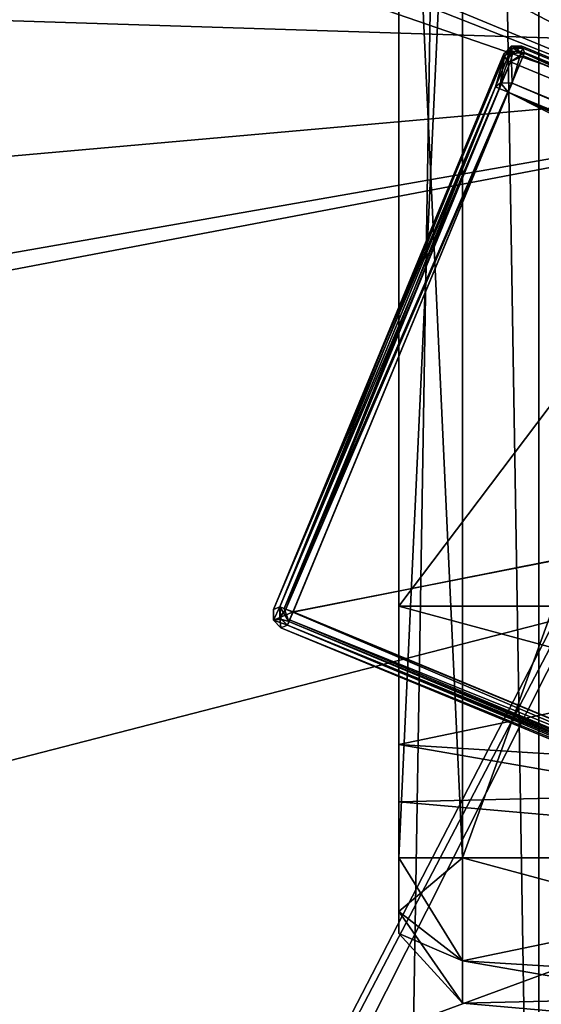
# Model space of a CAD drawing. Header units: millimetres. Extents: x -78 to 78, y -78 to 78.
# Tile 235 of 256: x 45.79 to 49.52, y -23.95 to -16.91. Entities that reach past the tile are written whole.
import ezdxf

# ---------------------------------------------------------------- set-up
doc = ezdxf.new("R2010")
doc.units = ezdxf.units.MM
doc.header["$LTSCALE"] = 41.718519
for name, color, linetype in [('10', 7, 'CONTINUOUS'), ('1061', 7, 'CONTINUOUS'), ('1107', 7, 'CONTINUOUS'), ('1111', 7, 'CONTINUOUS'), ('1137', 7, 'CONTINUOUS'), ('1745', 7, 'CONTINUOUS'), ('1772', 7, 'CONTINUOUS'), ('1774', 7, 'CONTINUOUS'), ('24', 7, 'CONTINUOUS'), ('2704', 7, 'CONTINUOUS'), ('2720', 7, 'CONTINUOUS'), ('2748', 7, 'CONTINUOUS'), ('328', 7, 'CONTINUOUS'), ('344', 7, 'CONTINUOUS'), ('48', 7, 'CONTINUOUS'), ('6', 7, 'CONTINUOUS'), ('643', 7, 'CONTINUOUS'), ('652', 7, 'CONTINUOUS'), ('661', 7, 'CONTINUOUS'), ('663', 7, 'CONTINUOUS'), ('667', 7, 'CONTINUOUS'), ('669', 7, 'CONTINUOUS'), ('671', 7, 'CONTINUOUS'), ('675', 7, 'CONTINUOUS'), ('680', 7, 'CONTINUOUS'), ('684', 7, 'CONTINUOUS'), ('685', 7, 'CONTINUOUS'), ('686', 7, 'CONTINUOUS'), ('688', 7, 'CONTINUOUS'), ('691', 7, 'CONTINUOUS'), ('6967', 7, 'CONTINUOUS'), ('6973', 7, 'CONTINUOUS'), ('6976', 7, 'CONTINUOUS'), ('6977', 7, 'CONTINUOUS'), ('6980', 7, 'CONTINUOUS'), ('6981', 7, 'CONTINUOUS'), ('6982', 7, 'CONTINUOUS'), ('6983', 7, 'CONTINUOUS'), ('6986', 7, 'CONTINUOUS'), ('6987', 7, 'CONTINUOUS'), ('6988', 7, 'CONTINUOUS'), ('6989', 7, 'CONTINUOUS'), ('6990', 7, 'CONTINUOUS'), ('6991', 7, 'CONTINUOUS'), ('6993', 7, 'CONTINUOUS'), ('6994', 7, 'CONTINUOUS'), ('6997', 7, 'CONTINUOUS'), ('6998', 7, 'CONTINUOUS'), ('6999', 7, 'CONTINUOUS'), ('7000', 7, 'CONTINUOUS'), ('7001', 7, 'CONTINUOUS'), ('7002', 7, 'CONTINUOUS'), ('7004', 7, 'CONTINUOUS'), ('7005', 7, 'CONTINUOUS'), ('7006', 7, 'CONTINUOUS'), ('7007', 7, 'CONTINUOUS'), ('7009', 7, 'CONTINUOUS'), ('7010', 7, 'CONTINUOUS'), ('7012', 7, 'CONTINUOUS'), ('7013', 7, 'CONTINUOUS'), ('7015', 7, 'CONTINUOUS'), ('745', 7, 'CONTINUOUS'), ('748', 7, 'CONTINUOUS'), ('790', 7, 'CONTINUOUS'), ('855', 7, 'CONTINUOUS')]:
    doc.layers.add(name, color=color, linetype=linetype)

msp = doc.modelspace()

# ---------------------------------------------------------------- linework, layer by layer
at = {"layer": '10', "linetype": 'CONTINUOUS'}
for points in [[(48.5, 30.5, -2), (49.5, -30.5, -2), (19.2675, 11.1265, -2), (48.5, 30.5, -2)], [(49.5, 30.5, -2), (49.5, -30.5, -2), (48.5, 30.5, -2), (49.5, 30.5, -2)], [(19.2675, 11.1265, -2), (49.5, -30.5, -2), (22.25, 0, -2), (19.2675, 11.1265, -2)], [(22.25, 0, -2), (49.5, -30.5, -2), (19.2675, -11.1265, -2), (22.25, 0, -2)], [(19.2675, -11.1265, -2), (49.5, -30.5, -2), (11.1265, -19.2675, -2), (19.2675, -11.1265, -2)], [(11.1265, -19.2675, -2), (49.5, -30.5, -2), (0, -22.25, -2), (11.1265, -19.2675, -2)], [(49.5, -30.5, -2), (-72.6451, -23.1662, -2), (0, -22.25, -2), (49.5, -30.5, -2)], [(-72.6451, -23.1662, -2), (49.5, -30.5, -2), (-39.5, -29.5, -2), (-72.6451, -23.1662, -2)]]:
    msp.add_3dface(points, dxfattribs=at)
at = {"layer": '1061', "color": 7, "linetype": 'CONTINUOUS'}
for points in [[(51.768, -17.0379, 23.7), (43.8434, -32.3723, 23.7), (51.4193, -17.8787, 27.2), (51.768, -17.0379, 23.7)], [(51.4193, -17.8787, 27.2), (43.8434, -32.3723, 23.7), (44.9704, -30.6799, 27.2), (51.4193, -17.8787, 27.2)]]:
    msp.add_3dface(points, dxfattribs=at)
at = {"layer": '1107', "color": 7, "linetype": 'CONTINUOUS'}
for points in [[(51.768, -17.0379, 23.7), (48.5612, -31.119, 23.7), (43.8434, -32.3723, 23.7), (51.768, -17.0379, 23.7)], [(49.5371, -28.6004, 23.7), (48.5612, -31.119, 23.7), (51.768, -17.0379, 23.7), (49.5371, -28.6004, 23.7)]]:
    msp.add_3dface(points, dxfattribs=at)
at = {"layer": '1111', "color": 7, "linetype": 'CONTINUOUS'}
for points in [[(38.4198, -12.7663, 27.2), (51.4193, -17.8787, 27.2), (37.9551, -13.2311, 27.2), (38.4198, -12.7663, 27.2)], [(39.0771, -12.7663, 27.2), (51.4193, -17.8787, 27.2), (38.4198, -12.7663, 27.2), (39.0771, -12.7663, 27.2)], [(51.4193, -17.8787, 27.2), (44.9704, -30.6799, 27.2), (37.9551, -13.2311, 27.2), (51.4193, -17.8787, 27.2)]]:
    msp.add_3dface(points, dxfattribs=at)
at = {"layer": '1137', "color": 7, "linetype": 'CONTINUOUS'}
for points in [[(51.4193, -17.8787, 27.2), (39.0771, -12.7663, 27.2), (39.5212, -11.6942, 26.9379), (51.4193, -17.8787, 27.2)], [(51.7944, -16.776, 26.937), (51.4193, -17.8787, 27.2), (39.5212, -11.6942, 26.9379), (51.7944, -16.776, 26.937)]]:
    msp.add_3dface(points, dxfattribs=at)
at = {"layer": '1745', "linetype": 'CONTINUOUS'}
for points in [[(31.0424, -69.7372, 28.7), (51.0663, -56.737, 28.7), (75.9193, 7.9475, 28.7), (31.0424, -69.7372, 28.7)], [(31.0424, -69.7372, 28.7), (75.9193, 7.9475, 28.7), (53.7937, -21.0684, 28.7), (31.0424, -69.7372, 28.7)], [(48.9551, -30.6755, 28.7), (31.0424, -69.7372, 28.7), (53.7937, -21.0684, 28.7), (48.9551, -30.6755, 28.7)]]:
    msp.add_3dface(points, dxfattribs=at)
at = {"layer": '1772', "linetype": 'CONTINUOUS'}
for points in [[(48.5266, -30.4193, 28.1826), (53.7937, -21.0684, 28.7), (53.3285, -20.8862, 28.1826), (48.5266, -30.4193, 28.1826)], [(48.9551, -30.6755, 28.7), (53.7937, -21.0684, 28.7), (48.5266, -30.4193, 28.1826), (48.9551, -30.6755, 28.7)]]:
    msp.add_3dface(points, dxfattribs=at)
at = {"layer": '1774', "linetype": 'CONTINUOUS'}
for points in [[(48.5837, -30.4571, 26.2), (48.5266, -30.4193, 28.1826), (53.3285, -20.8862, 28.1826), (48.5837, -30.4571, 26.2)], [(53.3929, -20.9096, 26.2), (48.5837, -30.4571, 26.2), (53.3285, -20.8862, 28.1826), (53.3929, -20.9096, 26.2)]]:
    msp.add_3dface(points, dxfattribs=at)
at = {"layer": '24', "linetype": 'CONTINUOUS'}
for points in [[(49.5, -30.5, -2), (49.5, 30.5, -2), (51.6213, 30.5, -1.1213), (49.5, -30.5, -2)], [(49.5, -30.5, -2), (51.6213, 30.5, -1.1213), (51.6213, -30.5, -1.1213), (49.5, -30.5, -2)]]:
    msp.add_3dface(points, dxfattribs=at)
at = {"layer": '2704', "linetype": 'CONTINUOUS'}
msp.add_3dface([(47.8792, -40.1723, 21.67), (56.7794, -30.9552, 21.67), (58.725, -21.3897, 21.67), (47.8792, -40.1723, 21.67)], dxfattribs=at)
at = {"layer": '2720', "linetype": 'CONTINUOUS'}
for points in [[(58.707, -21.4386, 20.074), (66.5703, -21.6406, 20.074), (47.837, -40.2225, 20.074), (58.707, -21.4386, 20.074)], [(66.5703, -21.6406, 20.074), (56.6343, -41.1395, 20.074), (47.837, -40.2225, 20.074), (66.5703, -21.6406, 20.074)]]:
    msp.add_3dface(points, dxfattribs=at)
at = {"layer": '2748', "linetype": 'CONTINUOUS'}
for points in [[(47.8792, -40.1723, 21.67), (58.725, -21.3897, 21.67), (58.707, -21.4386, 20.074), (47.8792, -40.1723, 21.67)], [(47.8792, -40.1723, 21.67), (58.707, -21.4386, 20.074), (47.837, -40.2225, 20.074), (47.8792, -40.1723, 21.67)]]:
    msp.add_3dface(points, dxfattribs=at)
at = {"layer": '328', "linetype": 'CONTINUOUS'}
for points in [[(32.5, -30, 15), (15.5, 30, 15), (47.5, -30, 15), (32.5, -30, 15)], [(47.5, -30, 15), (15.5, 30, 15), (67, -30, 15), (47.5, -30, 15)], [(67, -30, 15), (15.5, 30, 15), (67.5, -30, 15), (67, -30, 15)], [(67.5, -30, 15), (15.5, 30, 15), (72.3187, -15.3427, 15), (67.5, -30, 15)]]:
    msp.add_3dface(points, dxfattribs=at)
at = {"layer": '344', "linetype": 'CONTINUOUS'}
for points in [[(32.5, 30, 16.5), (15.5, -30, 16.5), (47.5, 30, 16.5), (32.5, 30, 16.5)], [(47.5, 30, 16.5), (15.5, -30, 16.5), (67, 30, 16.5), (47.5, 30, 16.5)], [(67, 30, 16.5), (15.5, -30, 16.5), (67.5, 30, 16.5), (67, 30, 16.5)], [(67.5, 30, 16.5), (15.5, -30, 16.5), (72.3187, 15.3427, 16.5), (67.5, 30, 16.5)], [(72.3187, 15.3427, 16.5), (15.5, -30, 16.5), (73.9493, 0, 16.5), (72.3187, 15.3427, 16.5)], [(73.9493, 0, 16.5), (15.5, -30, 16.5), (72.3187, -15.3427, 16.5), (73.9493, 0, 16.5)], [(72.3187, -15.3427, 16.5), (15.5, -30, 16.5), (32.5, -30, 16.5), (72.3187, -15.3427, 16.5)], [(47.5, -30, 16.5), (72.3187, -15.3427, 16.5), (32.5, -30, 16.5), (47.5, -30, 16.5)], [(67, -30, 16.5), (72.3187, -15.3427, 16.5), (47.5, -30, 16.5), (67, -30, 16.5)]]:
    msp.add_3dface(points, dxfattribs=at)
at = {"layer": '48', "linetype": 'CONTINUOUS'}
for points in [[(49.5, 30.5), (49.5, -30.5), (50.2071, -30.5, 0.2929), (49.5, 30.5)], [(50.2071, 30.5, 0.2929), (49.5, 30.5), (50.2071, -30.5, 0.2929), (50.2071, 30.5, 0.2929)]]:
    msp.add_3dface(points, dxfattribs=at)
at = {"layer": '6', "linetype": 'CONTINUOUS'}
for points in [[(32.5, 33), (15.5, -33), (47.5, 33), (32.5, 33)], [(47.5, 33), (15.5, -33), (48.5, 31), (47.5, 33)], [(48.5, 31), (15.5, -33), (48.5, 30.5), (48.5, 31)], [(48.5, 30.5), (15.5, -33), (49.5, 30.5), (48.5, 30.5)], [(49.5, 30.5), (15.5, -33), (48.5, -30.5), (49.5, 30.5)], [(49.5, -30.5), (49.5, 30.5), (48.5, -30.5), (49.5, -30.5)]]:
    msp.add_3dface(points, dxfattribs=at)
at = {"layer": '643', "color": 7, "linetype": 'CONTINUOUS'}
for points in [[(52.5, -22.9, 9), (52.5, -13.1, 9), (48.9564, -22.9, 8.6899), (52.5, -22.9, 9)], [(52.5, -13.1, 9), (48.9564, -13.1, 8.6899), (48.9564, -22.9, 8.6899), (52.5, -13.1, 9)]]:
    msp.add_3dface(points, dxfattribs=at)
at = {"layer": '652', "color": 7, "linetype": 'CONTINUOUS'}
for points in [[(52.5, -23.8544, 8.6043), (52.5, -22.9, 9), (48.9564, -23.6353, 8.3853), (52.5, -23.8544, 8.6043)], [(52.5, -22.9, 9), (48.9564, -22.9, 8.6899), (48.9564, -23.6353, 8.3853), (52.5, -22.9, 9)], [(48.9564, -23.9399, 7.65), (52.5, -23.8544, 8.6043), (48.9564, -23.6353, 8.3853), (48.9564, -23.9399, 7.65)], [(52.5, -24.25, 7.65), (52.5, -23.8544, 8.6043), (48.9564, -23.9399, 7.65), (52.5, -24.25, 7.65)]]:
    msp.add_3dface(points, dxfattribs=at)
at = {"layer": '661', "color": 7, "linetype": 'CONTINUOUS'}
for points in [[(52.5, -24.25, 5.85), (52.5, -24.25, 7.65), (48.9564, -23.9399, 7.65), (52.5, -24.25, 5.85)], [(52.5, -24.25, 5.85), (48.9564, -23.9399, 7.65), (48.9564, -23.9399, 5.85), (52.5, -24.25, 5.85)]]:
    msp.add_3dface(points, dxfattribs=at)
at = {"layer": '663', "color": 7, "linetype": 'CONTINUOUS'}
for points in [[(52.5, -13.1, 4.5), (52.5, -22.9, 4.5), (48.9564, -13.1, 4.8101), (52.5, -13.1, 4.5)], [(48.9564, -13.1, 4.8101), (52.5, -22.9, 4.5), (48.9564, -22.9, 4.8101), (48.9564, -13.1, 4.8101)]]:
    msp.add_3dface(points, dxfattribs=at)
at = {"layer": '667', "color": 7, "linetype": 'CONTINUOUS'}
for points in [[(53.2529, -14.8, 8.5658), (53.2529, -21.1, 8.5658), (48.5, -14.8, 8.15), (53.2529, -14.8, 8.5658)], [(53.2529, -21.1, 8.5658), (48.5, -21.1, 8.15), (48.5, -14.8, 8.15), (53.2529, -21.1, 8.5658)]]:
    msp.add_3dface(points, dxfattribs=at)
at = {"layer": '669', "color": 7, "linetype": 'CONTINUOUS'}
for points in [[(52.5, -22.9, 4.5), (52.5, -23.8543, 4.8956), (48.9564, -22.9, 4.8101), (52.5, -22.9, 4.5)], [(48.9564, -22.9, 4.8101), (52.5, -23.8543, 4.8956), (48.9564, -23.6353, 5.1147), (48.9564, -22.9, 4.8101)], [(52.5, -23.8543, 4.8956), (52.5, -24.25, 5.85), (48.9564, -23.6353, 5.1147), (52.5, -23.8543, 4.8956)], [(52.5, -24.25, 5.85), (48.9564, -23.9399, 5.85), (48.9564, -23.6353, 5.1147), (52.5, -24.25, 5.85)]]:
    msp.add_3dface(points, dxfattribs=at)
at = {"layer": '671', "color": 7, "linetype": 'CONTINUOUS'}
for points in [[(48.5, -13.1, 8.1918), (48.5, -22.9, 8.1918), (48.9564, -13.1, 8.6899), (48.5, -13.1, 8.1918)], [(48.9564, -13.1, 8.6899), (48.5, -22.9, 8.1918), (48.9564, -22.9, 8.6899), (48.9564, -13.1, 8.6899)]]:
    msp.add_3dface(points, dxfattribs=at)
at = {"layer": '675', "color": 7, "linetype": 'CONTINUOUS'}
for points in [[(48.5, -22.9, 8.1918), (48.5, -23.2831, 8.0331), (48.9564, -22.9, 8.6899), (48.5, -22.9, 8.1918)], [(48.9564, -22.9, 8.6899), (48.5, -23.2831, 8.0331), (48.9564, -23.6353, 8.3853), (48.9564, -22.9, 8.6899)], [(48.5, -23.2831, 8.0331), (48.5, -23.4418, 7.65), (48.9564, -23.6353, 8.3853), (48.5, -23.2831, 8.0331)], [(48.5, -23.4418, 7.65), (48.9564, -23.9399, 7.65), (48.9564, -23.6353, 8.3853), (48.5, -23.4418, 7.65)]]:
    msp.add_3dface(points, dxfattribs=at)
at = {"layer": '680', "color": 7, "linetype": 'CONTINUOUS'}
for points in [[(53.2529, -21.1, 4.9342), (53.2529, -14.8, 4.9342), (48.5, -21.1, 5.35), (53.2529, -21.1, 4.9342)], [(48.5, -21.1, 5.35), (53.2529, -14.8, 4.9342), (48.5, -14.8, 5.35), (48.5, -21.1, 5.35)]]:
    msp.add_3dface(points, dxfattribs=at)
at = {"layer": '684', "color": 7, "linetype": 'CONTINUOUS'}
for points in [[(48.5, -23.4418, 7.65), (48.5, -23.4418, 5.85), (48.9564, -23.9399, 7.65), (48.5, -23.4418, 7.65)], [(48.9564, -23.9399, 7.65), (48.5, -23.4418, 5.85), (48.9564, -23.9399, 5.85), (48.9564, -23.9399, 7.65)]]:
    msp.add_3dface(points, dxfattribs=at)
at = {"layer": '685', "color": 7, "linetype": 'CONTINUOUS'}
for points in [[(48.5, -22.9, 5.3082), (48.5, -13.1, 5.3082), (48.9564, -22.9, 4.8101), (48.5, -22.9, 5.3082)], [(48.5, -13.1, 5.3082), (48.9564, -13.1, 4.8101), (48.9564, -22.9, 4.8101), (48.5, -13.1, 5.3082)]]:
    msp.add_3dface(points, dxfattribs=at)
at = {"layer": '686', "color": 7, "linetype": 'CONTINUOUS'}
for points in [[(48.5, -14.8, 8.15), (48.5, -21.1, 8.15), (48.5, -13.1, 8.1918), (48.5, -14.8, 8.15)], [(48.5, -13.1, 8.1918), (48.5, -21.1, 8.15), (48.5, -22.9, 8.1918), (48.5, -13.1, 8.1918)], [(48.5, -14.8, 5.35), (48.5, -13.1, 5.3082), (48.5, -22.9, 5.3082), (48.5, -14.8, 5.35)], [(48.5, -21.1, 5.35), (48.5, -14.8, 5.35), (48.5, -22.9, 5.3082), (48.5, -21.1, 5.35)], [(48.5, -22.0897, 5.7602), (48.5, -21.1, 5.35), (48.5, -22.9, 5.3082), (48.5, -22.0897, 5.7602)], [(48.5, -21.1, 8.15), (48.5, -22.0898, 7.7397), (48.5, -22.9, 8.1918), (48.5, -21.1, 8.15)], [(48.5, -22.5, 6.75), (48.5, -22.0897, 5.7602), (48.5, -22.9, 5.3082), (48.5, -22.5, 6.75)], [(48.5, -22.0898, 7.7397), (48.5, -22.5, 6.75), (48.5, -22.9, 8.1918), (48.5, -22.0898, 7.7397)], [(48.5, -22.9, 8.1918), (48.5, -22.5, 6.75), (48.5, -22.9, 5.3082), (48.5, -22.9, 8.1918)], [(48.5, -23.2831, 8.0331), (48.5, -22.9, 8.1918), (48.5, -23.2831, 5.4669), (48.5, -23.2831, 8.0331)], [(48.5, -23.2831, 5.4669), (48.5, -22.9, 8.1918), (48.5, -22.9, 5.3082), (48.5, -23.2831, 5.4669)], [(48.5, -23.4418, 7.65), (48.5, -23.2831, 8.0331), (48.5, -23.4418, 5.85), (48.5, -23.4418, 7.65)], [(48.5, -23.4418, 5.85), (48.5, -23.2831, 8.0331), (48.5, -23.2831, 5.4669), (48.5, -23.4418, 5.85)]]:
    msp.add_3dface(points, dxfattribs=at)
at = {"layer": '688', "color": 7, "linetype": 'CONTINUOUS'}
for points in [[(53.2529, -22.384, 5.466), (53.2529, -21.1, 4.9342), (48.5, -22.0897, 5.7602), (53.2529, -22.384, 5.466)], [(53.2529, -21.1, 4.9342), (48.5, -21.1, 5.35), (48.5, -22.0897, 5.7602), (53.2529, -21.1, 4.9342)], [(53.2529, -21.1, 8.5658), (53.2529, -22.384, 8.034), (48.5, -21.1, 8.15), (53.2529, -21.1, 8.5658)], [(48.5, -21.1, 8.15), (53.2529, -22.384, 8.034), (48.5, -22.0898, 7.7397), (48.5, -21.1, 8.15)], [(48.5, -22.5, 6.75), (53.2529, -22.384, 5.466), (48.5, -22.0897, 5.7602), (48.5, -22.5, 6.75)], [(53.2529, -22.384, 8.034), (53.2529, -22.9158, 6.75), (48.5, -22.0898, 7.7397), (53.2529, -22.384, 8.034)], [(48.5, -22.0898, 7.7397), (53.2529, -22.9158, 6.75), (48.5, -22.5, 6.75), (48.5, -22.0898, 7.7397)], [(53.2529, -22.9158, 6.75), (53.2529, -22.384, 5.466), (48.5, -22.5, 6.75), (53.2529, -22.9158, 6.75)]]:
    msp.add_3dface(points, dxfattribs=at)
at = {"layer": '691', "color": 7, "linetype": 'CONTINUOUS'}
for points in [[(48.5, -23.2831, 5.4669), (48.5, -22.9, 5.3082), (48.9564, -23.6353, 5.1147), (48.5, -23.2831, 5.4669)], [(48.5, -22.9, 5.3082), (48.9564, -22.9, 4.8101), (48.9564, -23.6353, 5.1147), (48.5, -22.9, 5.3082)], [(48.5, -23.4418, 5.85), (48.5, -23.2831, 5.4669), (48.9564, -23.9399, 5.85), (48.5, -23.4418, 5.85)], [(48.9564, -23.9399, 5.85), (48.5, -23.2831, 5.4669), (48.9564, -23.6353, 5.1147), (48.9564, -23.9399, 5.85)]]:
    msp.add_3dface(points, dxfattribs=at)
at = {"layer": '6967', "color": 7, "linetype": 'CONTINUOUS'}
for points in [[(55.2101, -19.6571, 21.92), (47.7425, -21.1431, 21.92), (49.3614, -17.2345, 21.92), (55.2101, -19.6571, 21.92)], [(53.5912, -23.5657, 21.92), (47.7425, -21.1431, 21.92), (55.2101, -19.6571, 21.92), (53.5912, -23.5657, 21.92)]]:
    msp.add_3dface(points, dxfattribs=at)
at = {"layer": '6973', "color": 7, "linetype": 'CONTINUOUS'}
for points in [[(47.7153, -21.2087, 21.9496), (47.7425, -21.1431, 21.92), (53.5656, -23.6275, 21.9457), (47.7153, -21.2087, 21.9496)], [(47.7425, -21.1431, 21.92), (53.5912, -23.5657, 21.92), (53.5656, -23.6275, 21.9457), (47.7425, -21.1431, 21.92)], [(47.7043, -21.2352, 22.0121), (47.7153, -21.2087, 21.9496), (53.5531, -23.6576, 22.0095), (47.7043, -21.2352, 22.0121)], [(53.5531, -23.6576, 22.0095), (47.7153, -21.2087, 21.9496), (53.5656, -23.6275, 21.9457), (53.5531, -23.6576, 22.0095)]]:
    msp.add_3dface(points, dxfattribs=at)
at = {"layer": '6976', "color": 7, "linetype": 'CONTINUOUS'}
for points in [[(49.2996, -17.2089, 21.9457), (47.6506, -21.105, 22.0095), (49.2696, -17.1965, 22.0095), (49.2996, -17.2089, 21.9457)], [(47.6806, -21.1175, 21.9457), (47.6506, -21.105, 22.0095), (49.2996, -17.2089, 21.9457), (47.6806, -21.1175, 21.9457)], [(49.3614, -17.2345, 21.92), (47.6806, -21.1175, 21.9457), (49.2996, -17.2089, 21.9457), (49.3614, -17.2345, 21.92)], [(49.3614, -17.2345, 21.92), (47.7425, -21.1431, 21.92), (47.6806, -21.1175, 21.9457), (49.3614, -17.2345, 21.92)]]:
    msp.add_3dface(points, dxfattribs=at)
at = {"layer": '6977', "color": 7, "linetype": 'CONTINUOUS'}
for points in [[(47.6506, -21.105, 22.0095), (47.7153, -21.2087, 21.9496), (47.6569, -21.1928, 22.0054), (47.6506, -21.105, 22.0095)], [(47.7153, -21.2087, 21.9496), (47.6506, -21.105, 22.0095), (47.6806, -21.1175, 21.9457), (47.7153, -21.2087, 21.9496)], [(47.7425, -21.1431, 21.92), (47.7153, -21.2087, 21.9496), (47.6806, -21.1175, 21.9457), (47.7425, -21.1431, 21.92)], [(47.7153, -21.2087, 21.9496), (47.7043, -21.2352, 22.0121), (47.6569, -21.1928, 22.0054), (47.7153, -21.2087, 21.9496)]]:
    msp.add_3dface(points, dxfattribs=at)
at = {"layer": '6980', "color": 7, "linetype": 'CONTINUOUS'}
for points in [[(55.2101, -19.6571, 21.92), (49.3614, -17.2345, 21.92), (49.3902, -17.1652, 21.9539), (55.2101, -19.6571, 21.92)], [(49.3902, -17.1652, 21.9539), (49.3996, -17.1424, 22.0121), (55.241, -19.5826, 21.9608), (49.3902, -17.1652, 21.9539)], [(55.2101, -19.6571, 21.92), (49.3902, -17.1652, 21.9539), (55.241, -19.5826, 21.9608), (55.2101, -19.6571, 21.92)], [(49.3996, -17.1424, 22.0121), (55.2482, -19.5653, 22.0095), (55.241, -19.5826, 21.9608), (49.3996, -17.1424, 22.0121)]]:
    msp.add_3dface(points, dxfattribs=at)
at = {"layer": '6981', "color": 7, "linetype": 'CONTINUOUS'}
for points in [[(49.2996, -17.2089, 21.9457), (49.2696, -17.1965, 22.0095), (49.3117, -17.149, 22.0054), (49.2996, -17.2089, 21.9457)], [(49.2996, -17.2089, 21.9457), (49.3117, -17.149, 22.0054), (49.3996, -17.1424, 22.0121), (49.2996, -17.2089, 21.9457)], [(49.2996, -17.2089, 21.9457), (49.3996, -17.1424, 22.0121), (49.3902, -17.1652, 21.9539), (49.2996, -17.2089, 21.9457)], [(49.3614, -17.2345, 21.92), (49.2996, -17.2089, 21.9457), (49.3902, -17.1652, 21.9539), (49.3614, -17.2345, 21.92)]]:
    msp.add_3dface(points, dxfattribs=at)
at = {"layer": '6982', "color": 7, "linetype": 'CONTINUOUS'}
for points in [[(47.6046, -21.1238, 22.345), (47.6506, -21.105, 22.0095), (47.6047, -21.2, 22.3428), (47.6046, -21.1238, 22.345)], [(47.6506, -21.105, 22.0095), (47.6569, -21.1928, 22.0054), (47.6047, -21.2, 22.3428), (47.6506, -21.105, 22.0095)], [(47.6569, -21.1928, 22.0054), (47.7043, -21.2352, 22.0121), (47.6047, -21.2, 22.3428), (47.6569, -21.1928, 22.0054)], [(47.7043, -21.2352, 22.0121), (47.6586, -21.2541, 22.345), (47.6047, -21.2, 22.3428), (47.7043, -21.2352, 22.0121)]]:
    msp.add_3dface(points, dxfattribs=at)
at = {"layer": '6983', "color": 7, "linetype": 'CONTINUOUS'}
for points in [[(49.3754, -17.1375, 22.6097), (49.3094, -17.3602, 22.8407), (55.1581, -19.7828, 22.8407), (49.3754, -17.1375, 22.6097)], [(49.3754, -17.1375, 22.6097), (55.1581, -19.7828, 22.8407), (55.2689, -19.5787, 22.6097), (49.3754, -17.1375, 22.6097)]]:
    msp.add_3dface(points, dxfattribs=at)
at = {"layer": '6986', "color": 7, "linetype": 'CONTINUOUS'}
for points in [[(49.3807, -17.0967, 22.345), (55.294, -19.5461, 22.445), (55.294, -19.5461, 22.345), (49.3807, -17.0967, 22.345)], [(49.3807, -17.0967, 22.445), (55.294, -19.5461, 22.445), (49.3807, -17.0967, 22.345), (49.3807, -17.0967, 22.445)]]:
    msp.add_3dface(points, dxfattribs=at)
at = {"layer": '6987', "color": 7, "linetype": 'CONTINUOUS'}
for points in [[(49.2696, -17.1965, 22.0095), (49.2504, -17.1507, 22.345), (49.3042, -17.0969, 22.3428), (49.2696, -17.1965, 22.0095)], [(49.2696, -17.1965, 22.0095), (49.3042, -17.0969, 22.3428), (49.3117, -17.149, 22.0054), (49.2696, -17.1965, 22.0095)], [(49.3042, -17.0969, 22.3428), (49.3807, -17.0967, 22.345), (49.3117, -17.149, 22.0054), (49.3042, -17.0969, 22.3428)], [(49.3117, -17.149, 22.0054), (49.3807, -17.0967, 22.345), (49.3996, -17.1424, 22.0121), (49.3117, -17.149, 22.0054)]]:
    msp.add_3dface(points, dxfattribs=at)
at = {"layer": '6988', "color": 7, "linetype": 'CONTINUOUS'}
for points in [[(47.7043, -21.2352, 22.0121), (53.5531, -23.6576, 22.0095), (47.6586, -21.2541, 22.345), (47.7043, -21.2352, 22.0121)], [(53.5531, -23.6576, 22.0095), (53.5719, -23.7035, 22.345), (47.6586, -21.2541, 22.345), (53.5531, -23.6576, 22.0095)]]:
    msp.add_3dface(points, dxfattribs=at)
at = {"layer": '6989', "color": 7, "linetype": 'CONTINUOUS'}
for points in [[(47.6506, -21.105, 22.0095), (47.6046, -21.1238, 22.345), (49.2504, -17.1507, 22.345), (47.6506, -21.105, 22.0095)], [(49.2696, -17.1965, 22.0095), (47.6506, -21.105, 22.0095), (49.2504, -17.1507, 22.345), (49.2696, -17.1965, 22.0095)]]:
    msp.add_3dface(points, dxfattribs=at)
at = {"layer": '6990', "color": 7, "linetype": 'CONTINUOUS'}
for points in [[(49.2564, -17.1647, 22.5495), (49.1905, -17.3874, 22.7805), (49.2264, -17.3584, 22.8187), (49.2564, -17.1647, 22.5495)], [(49.2264, -17.3584, 22.8187), (49.3094, -17.3602, 22.8407), (49.3036, -17.1324, 22.5942), (49.2264, -17.3584, 22.8187)], [(49.2564, -17.1647, 22.5495), (49.2264, -17.3584, 22.8187), (49.3036, -17.1324, 22.5942), (49.2564, -17.1647, 22.5495)], [(49.3094, -17.3602, 22.8407), (49.3754, -17.1375, 22.6097), (49.3036, -17.1324, 22.5942), (49.3094, -17.3602, 22.8407)]]:
    msp.add_3dface(points, dxfattribs=at)
at = {"layer": '6991', "color": 7, "linetype": 'CONTINUOUS'}
for points in [[(49.3996, -17.1424, 22.0121), (49.3807, -17.0967, 22.345), (55.294, -19.5461, 22.345), (49.3996, -17.1424, 22.0121)], [(55.2482, -19.5653, 22.0095), (49.3996, -17.1424, 22.0121), (55.294, -19.5461, 22.345), (55.2482, -19.5653, 22.0095)]]:
    msp.add_3dface(points, dxfattribs=at)
at = {"layer": '6993', "color": 7, "linetype": 'CONTINUOUS'}
for points in [[(49.2504, -17.1507, 22.345), (49.3044, -17.0968, 22.4471), (49.3042, -17.0969, 22.3428), (49.2504, -17.1507, 22.345)], [(49.2504, -17.1507, 22.345), (49.2504, -17.1507, 22.445), (49.3044, -17.0968, 22.4471), (49.2504, -17.1507, 22.345)], [(49.3042, -17.0969, 22.3428), (49.3807, -17.0967, 22.445), (49.3807, -17.0967, 22.345), (49.3042, -17.0969, 22.3428)], [(49.3044, -17.0968, 22.4471), (49.3807, -17.0967, 22.445), (49.3042, -17.0969, 22.3428), (49.3044, -17.0968, 22.4471)]]:
    msp.add_3dface(points, dxfattribs=at)
at = {"layer": '6994', "color": 7, "linetype": 'CONTINUOUS'}
for points in [[(49.1905, -17.3874, 22.7805), (49.2166, -17.3983, 22.8402), (49.2264, -17.3584, 22.8187), (49.1905, -17.3874, 22.7805)], [(49.2166, -17.3983, 22.8402), (49.2821, -17.4262, 22.87), (49.2264, -17.3584, 22.8187), (49.2166, -17.3983, 22.8402)], [(49.2264, -17.3584, 22.8187), (49.2821, -17.4262, 22.87), (49.3094, -17.3602, 22.8407), (49.2264, -17.3584, 22.8187)]]:
    msp.add_3dface(points, dxfattribs=at)
at = {"layer": '6997', "color": 7, "linetype": 'CONTINUOUS'}
for points in [[(47.6046, -21.1238, 22.345), (47.6046, -21.1238, 22.445), (49.2504, -17.1507, 22.445), (47.6046, -21.1238, 22.345)], [(49.2504, -17.1507, 22.345), (47.6046, -21.1238, 22.345), (49.2504, -17.1507, 22.445), (49.2504, -17.1507, 22.345)]]:
    msp.add_3dface(points, dxfattribs=at)
at = {"layer": '6998', "color": 7, "linetype": 'CONTINUOUS'}
for points in [[(49.3094, -17.3602, 22.8407), (49.2821, -17.4262, 22.87), (55.1307, -19.8488, 22.87), (49.3094, -17.3602, 22.8407)], [(55.1581, -19.7828, 22.8407), (49.3094, -17.3602, 22.8407), (55.1307, -19.8488, 22.87), (55.1581, -19.7828, 22.8407)]]:
    msp.add_3dface(points, dxfattribs=at)
at = {"layer": '6999', "color": 7, "linetype": 'CONTINUOUS'}
for points in [[(53.5912, -23.5657, 22.87), (47.7459, -21.1417, 22.87), (47.7196, -21.1983, 22.8501), (53.5912, -23.5657, 22.87)], [(47.7196, -21.1983, 22.8501), (47.7044, -21.235, 22.7805), (53.5656, -23.6274, 22.8444), (47.7196, -21.1983, 22.8501)], [(53.5656, -23.6274, 22.8444), (47.7044, -21.235, 22.7805), (53.553, -23.6578, 22.7779), (53.5656, -23.6274, 22.8444)], [(53.5912, -23.5657, 22.87), (47.7196, -21.1983, 22.8501), (53.5656, -23.6274, 22.8444), (53.5912, -23.5657, 22.87)]]:
    msp.add_3dface(points, dxfattribs=at)
at = {"layer": '7000', "color": 7, "linetype": 'CONTINUOUS'}
for points in [[(47.6047, -21.2001, 22.4471), (47.6046, -21.1238, 22.445), (47.6047, -21.2, 22.3428), (47.6047, -21.2001, 22.4471)], [(47.6046, -21.1238, 22.445), (47.6046, -21.1238, 22.345), (47.6047, -21.2, 22.3428), (47.6046, -21.1238, 22.445)], [(47.6586, -21.2541, 22.345), (47.6047, -21.2001, 22.4471), (47.6047, -21.2, 22.3428), (47.6586, -21.2541, 22.345)], [(47.6586, -21.2541, 22.445), (47.6047, -21.2001, 22.4471), (47.6586, -21.2541, 22.345), (47.6586, -21.2541, 22.445)]]:
    msp.add_3dface(points, dxfattribs=at)
at = {"layer": '7001', "color": 7, "linetype": 'CONTINUOUS'}
for points in [[(53.5719, -23.7035, 22.345), (47.6586, -21.2541, 22.445), (47.6586, -21.2541, 22.345), (53.5719, -23.7035, 22.345)], [(53.5719, -23.7035, 22.445), (47.6586, -21.2541, 22.445), (53.5719, -23.7035, 22.345), (53.5719, -23.7035, 22.445)]]:
    msp.add_3dface(points, dxfattribs=at)
at = {"layer": '7002', "color": 7, "linetype": 'CONTINUOUS'}
for points in [[(49.2821, -17.4262, 22.87), (47.7459, -21.1417, 22.87), (54.146, -19.8835, 22.87), (49.2821, -17.4262, 22.87)], [(54.2969, -19.7314, 22.87), (49.2821, -17.4262, 22.87), (54.146, -19.8835, 22.87), (54.2969, -19.7314, 22.87)], [(54.5139, -19.7303, 22.87), (49.2821, -17.4262, 22.87), (54.2969, -19.7314, 22.87), (54.5139, -19.7303, 22.87)], [(55.1307, -19.8488, 22.87), (49.2821, -17.4262, 22.87), (54.5139, -19.7303, 22.87), (55.1307, -19.8488, 22.87)], [(47.7459, -21.1417, 22.87), (53.5912, -23.5657, 22.87), (54.146, -19.8835, 22.87), (47.7459, -21.1417, 22.87)]]:
    msp.add_3dface(points, dxfattribs=at)
at = {"layer": '7004', "color": 7, "linetype": 'CONTINUOUS'}
for points in [[(49.3754, -17.1375, 22.6097), (55.2799, -19.5521, 22.5495), (49.3864, -17.1109, 22.5495), (49.3754, -17.1375, 22.6097)], [(49.3754, -17.1375, 22.6097), (55.2689, -19.5787, 22.6097), (55.2799, -19.5521, 22.5495), (49.3754, -17.1375, 22.6097)]]:
    msp.add_3dface(points, dxfattribs=at)
at = {"layer": '7005', "color": 7, "linetype": 'CONTINUOUS'}
for points in [[(49.3864, -17.1109, 22.5495), (55.2799, -19.5521, 22.5495), (49.3807, -17.0967, 22.445), (49.3864, -17.1109, 22.5495)], [(55.2799, -19.5521, 22.5495), (55.294, -19.5461, 22.445), (49.3807, -17.0967, 22.445), (55.2799, -19.5521, 22.5495)]]:
    msp.add_3dface(points, dxfattribs=at)
at = {"layer": '7006', "color": 7, "linetype": 'CONTINUOUS'}
for points in [[(47.7044, -21.235, 22.7805), (47.6586, -21.2541, 22.445), (53.5719, -23.7035, 22.445), (47.7044, -21.235, 22.7805)], [(53.553, -23.6578, 22.7779), (47.7044, -21.235, 22.7805), (53.5719, -23.7035, 22.445), (53.553, -23.6578, 22.7779)]]:
    msp.add_3dface(points, dxfattribs=at)
at = {"layer": '7007', "color": 7, "linetype": 'CONTINUOUS'}
for points in [[(47.6506, -21.105, 22.7805), (47.6046, -21.1238, 22.445), (47.6047, -21.2001, 22.4471), (47.6506, -21.105, 22.7805)], [(47.6511, -21.1809, 22.7847), (47.6506, -21.105, 22.7805), (47.6047, -21.2001, 22.4471), (47.6511, -21.1809, 22.7847)], [(47.6586, -21.2541, 22.445), (47.6511, -21.1809, 22.7847), (47.6047, -21.2001, 22.4471), (47.6586, -21.2541, 22.445)], [(47.7044, -21.235, 22.7805), (47.6511, -21.1809, 22.7847), (47.6586, -21.2541, 22.445), (47.7044, -21.235, 22.7805)]]:
    msp.add_3dface(points, dxfattribs=at)
at = {"layer": '7009', "color": 7, "linetype": 'CONTINUOUS'}
for points in [[(49.2564, -17.1647, 22.5495), (49.3036, -17.1324, 22.5942), (49.3105, -17.1114, 22.5537), (49.2564, -17.1647, 22.5495)], [(49.3036, -17.1324, 22.5942), (49.3754, -17.1375, 22.6097), (49.3105, -17.1114, 22.5537), (49.3036, -17.1324, 22.5942)], [(49.3754, -17.1375, 22.6097), (49.3864, -17.1109, 22.5495), (49.3105, -17.1114, 22.5537), (49.3754, -17.1375, 22.6097)]]:
    msp.add_3dface(points, dxfattribs=at)
at = {"layer": '7010', "color": 7, "linetype": 'CONTINUOUS'}
for points in [[(47.6929, -21.1225, 22.8544), (47.6506, -21.105, 22.7805), (47.6511, -21.1809, 22.7847), (47.6929, -21.1225, 22.8544)], [(47.7459, -21.1417, 22.87), (47.6929, -21.1225, 22.8544), (47.6511, -21.1809, 22.7847), (47.7459, -21.1417, 22.87)], [(47.7044, -21.235, 22.7805), (47.7459, -21.1417, 22.87), (47.6511, -21.1809, 22.7847), (47.7044, -21.235, 22.7805)], [(47.7459, -21.1417, 22.87), (47.7044, -21.235, 22.7805), (47.7196, -21.1983, 22.8501), (47.7459, -21.1417, 22.87)]]:
    msp.add_3dface(points, dxfattribs=at)
at = {"layer": '7012', "color": 7, "linetype": 'CONTINUOUS'}
for points in [[(49.1905, -17.3874, 22.7805), (47.6506, -21.105, 22.7805), (47.6929, -21.1225, 22.8544), (49.1905, -17.3874, 22.7805)], [(49.2166, -17.3983, 22.8402), (49.1905, -17.3874, 22.7805), (47.6929, -21.1225, 22.8544), (49.2166, -17.3983, 22.8402)], [(49.2821, -17.4262, 22.87), (49.2166, -17.3983, 22.8402), (47.6929, -21.1225, 22.8544), (49.2821, -17.4262, 22.87)], [(47.7459, -21.1417, 22.87), (49.2821, -17.4262, 22.87), (47.6929, -21.1225, 22.8544), (47.7459, -21.1417, 22.87)]]:
    msp.add_3dface(points, dxfattribs=at)
at = {"layer": '7013', "color": 7, "linetype": 'CONTINUOUS'}
for points in [[(49.2504, -17.1507, 22.445), (49.3105, -17.1114, 22.5537), (49.3044, -17.0968, 22.4471), (49.2504, -17.1507, 22.445)], [(49.3864, -17.1109, 22.5495), (49.3807, -17.0967, 22.445), (49.3044, -17.0968, 22.4471), (49.3864, -17.1109, 22.5495)], [(49.3105, -17.1114, 22.5537), (49.3864, -17.1109, 22.5495), (49.3044, -17.0968, 22.4471), (49.3105, -17.1114, 22.5537)], [(49.2504, -17.1507, 22.445), (49.2564, -17.1647, 22.5495), (49.3105, -17.1114, 22.5537), (49.2504, -17.1507, 22.445)]]:
    msp.add_3dface(points, dxfattribs=at)
at = {"layer": '7015', "color": 7, "linetype": 'CONTINUOUS'}
for points in [[(49.2504, -17.1507, 22.445), (47.6046, -21.1238, 22.445), (49.2564, -17.1647, 22.5495), (49.2504, -17.1507, 22.445)], [(47.6046, -21.1238, 22.445), (49.1905, -17.3874, 22.7805), (49.2564, -17.1647, 22.5495), (47.6046, -21.1238, 22.445)], [(49.1905, -17.3874, 22.7805), (47.6046, -21.1238, 22.445), (47.6506, -21.105, 22.7805), (49.1905, -17.3874, 22.7805)]]:
    msp.add_3dface(points, dxfattribs=at)
at = {"layer": '745', "color": 7, "linetype": 'CONTINUOUS'}
for points in [[(54.2968, -17.3443, 26.2), (46.4413, -33.048, 26.2), (53.3929, -20.9096, 26.2), (54.2968, -17.3443, 26.2)], [(53.3929, -20.9096, 26.2), (46.4413, -33.048, 26.2), (48.5837, -30.4571, 26.2), (53.3929, -20.9096, 26.2)]]:
    msp.add_3dface(points, dxfattribs=at)
at = {"layer": '748', "color": 7, "linetype": 'CONTINUOUS'}
for points in [[(53.7537, -17.1708, 28.7), (56.4299, 0, 28.7), (25.3127, -16.262, 28.7), (53.7537, -17.1708, 28.7)], [(25.3267, -19.695, 28.7), (53.7537, -17.1708, 28.7), (25.3127, -16.262, 28.7), (25.3267, -19.695, 28.7)], [(45.9767, -32.7174, 28.7), (53.7537, -17.1708, 28.7), (20, -23.5902, 28.7), (45.9767, -32.7174, 28.7)], [(20, -23.5902, 28.7), (53.7537, -17.1708, 28.7), (23.3103, -22.5037, 28.7), (20, -23.5902, 28.7)], [(23.3103, -22.5037, 28.7), (53.7537, -17.1708, 28.7), (25.3267, -19.695, 28.7), (23.3103, -22.5037, 28.7)], [(-49.7667, -26.5997, 28.7), (45.9767, -32.7174, 28.7), (20, -23.5902, 28.7), (-49.7667, -26.5997, 28.7)]]:
    msp.add_3dface(points, dxfattribs=at)
at = {"layer": '790', "color": 7, "linetype": 'CONTINUOUS'}
for points in [[(54.2968, -17.3443, 26.2), (54.2294, -17.3246, 28.2174), (46.3852, -33.0059, 28.2174), (54.2968, -17.3443, 26.2)], [(46.4413, -33.048, 26.2), (54.2968, -17.3443, 26.2), (46.3852, -33.0059, 28.2174), (46.4413, -33.048, 26.2)]]:
    msp.add_3dface(points, dxfattribs=at)
at = {"layer": '855', "color": 7, "linetype": 'CONTINUOUS'}
for points in [[(53.7537, -17.1708, 28.7), (45.9767, -32.7174, 28.7), (54.2294, -17.3246, 28.2174), (53.7537, -17.1708, 28.7)], [(54.2294, -17.3246, 28.2174), (45.9767, -32.7174, 28.7), (46.3852, -33.0059, 28.2174), (54.2294, -17.3246, 28.2174)]]:
    msp.add_3dface(points, dxfattribs=at)

doc.saveas('drawing.dxf')
